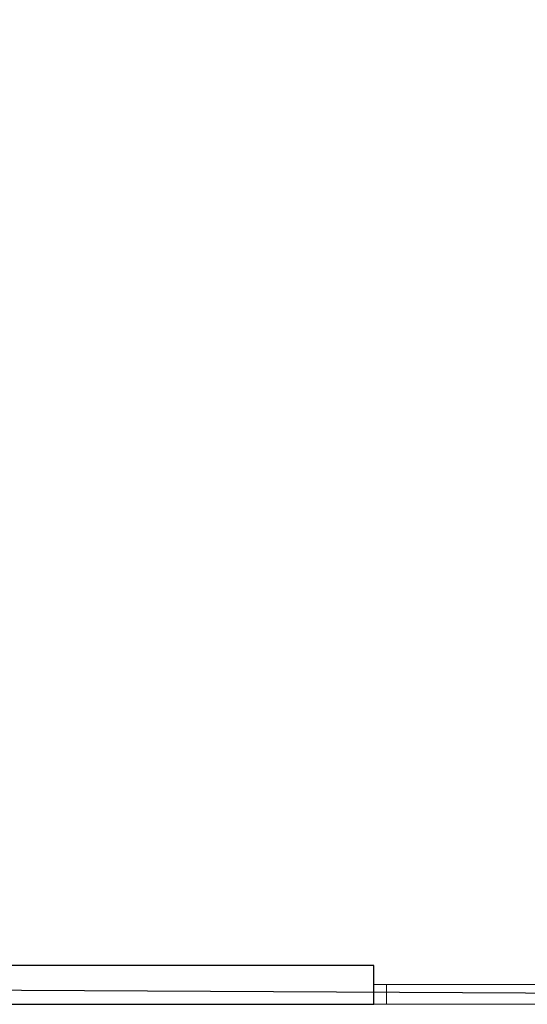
# Model space of a CAD drawing. Header units: inches. Extents: x -1 to 4727, y -3 to 1727.
# Tile 94 of 163: x 2812 to 2875, y 1345 to 1469. Entities that reach past the tile are written whole.
import ezdxf

# ---------------------------------------------------------------- set-up
doc = ezdxf.new("R2010")
doc.units = ezdxf.units.IN
doc.header["$LTSCALE"] = 42
doc.header["$MEASUREMENT"] = 0
doc.layers.get('0').update_dxf_attribs({"linetype": 'CONTINUOUS'})
for name, color, linetype in [('I-GLAZ', 8, 'CONTINUOUS'), ('I-WALL', 8, 'CONTINUOUS'), ('triSpaceLayer', 7, 'CONTINUOUS')]:
    doc.layers.add(name, color=color, linetype=linetype)

# ---------------------------------------------------------------- blocks, each defined once
blk = doc.blocks.new('Rectangular Mullion - IOC - Typical-7565971-FURNITURE PLAN - FLOOR 09 - EAST')
at = {"lineweight": 18}
for p, q in [((0, 1.25), (-1.5625, 1.25)), ((-1.5625, 1.25), (-1.5625, -1.25)), ((0, -1.25), (0, 1.25)), ((-1.5625, -1.25), (0, -1.25))]:
    blk.add_line(p, q, dxfattribs=at)

msp = doc.modelspace()

# ---------------------------------------------------------------- linework, layer by layer
at = {"layer": 'I-GLAZ', "lineweight": 9}
for p, q in [((2883.56, 1347.5), (2857.57, 1347.5)), ((2883.56, 1345), (2857.57, 1345))]:
    msp.add_line(p, q, dxfattribs=at)
at = {"layer": 'I-WALL'}
for p, q in [((2856.01, 1349.87), (2687.62, 1349.87)), ((2856.01, 1345), (2856.01, 1349.87)), ((2716.06, 1345), (2856.01, 1345))]:
    msp.add_line(p, q, dxfattribs=at)
at = {"layer": 'triSpaceLayer'}
msp.add_lwpolyline([(2914.56, 1346.25), (2914.56, 1682), (2887, 1682), (2887, 1690.44), (2661.94, 1690.44), (2661.94, 1632.06), (2685.19, 1632.06), (2685.19, 1347.46)], close=True, dxfattribs=at)

# ---------------------------------------------------------------- block references
at = {"layer": 'I-GLAZ', "rotation": 180}
msp.add_blockref('Rectangular Mullion - IOC - Typical-7565971-FURNITURE PLAN - FLOOR 09 - EAST', (2856.01, 1346.25), dxfattribs=at)

doc.saveas('drawing.dxf')
